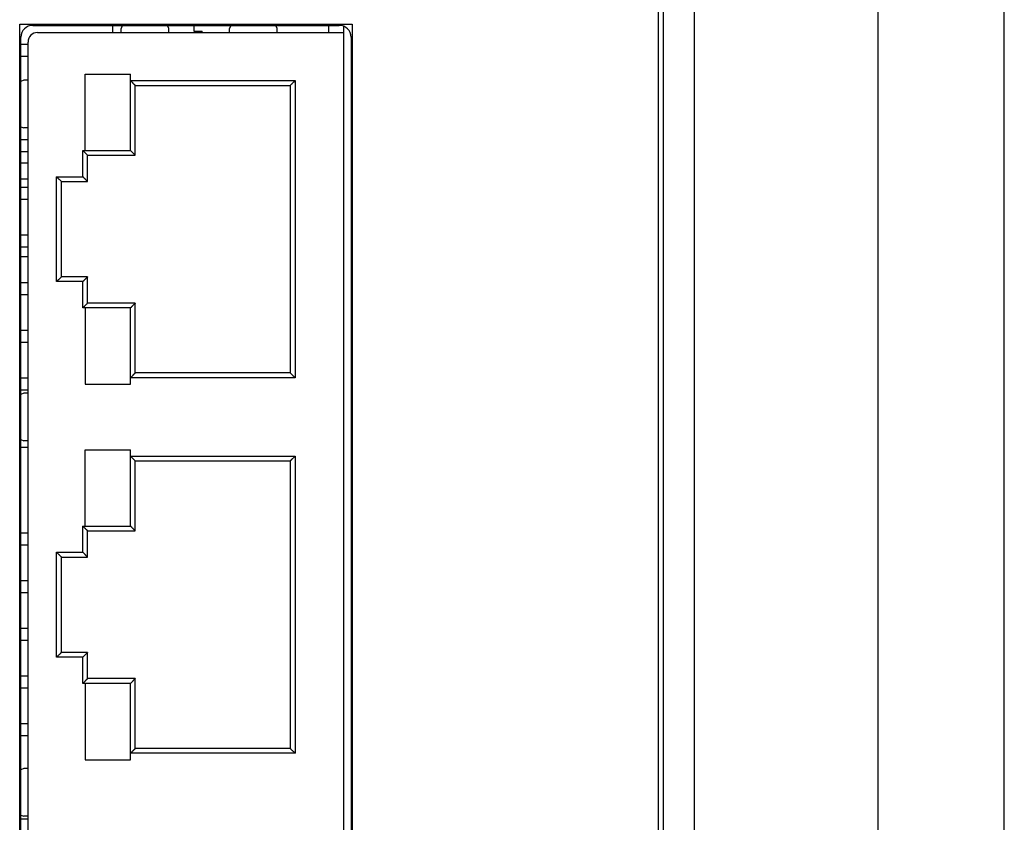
# Model space of a CAD drawing. Header units: millimetres. Extents: x 72 to 798, y -1324 to -805.
# Tile 14 of 18: x 117 to 158, y -1044 to -1010. Entities that reach past the tile are written whole.
import ezdxf

# ---------------------------------------------------------------- set-up
doc = ezdxf.new("R2010")
doc.units = ezdxf.units.MM
doc.header["$LTSCALE"] = 46.255
doc.layers.add('00_COMPONENTS', color=7, linetype='CONTINUOUS')

msp = doc.modelspace()

# ---------------------------------------------------------------- linework, layer by layer
at = {"layer": '00_COMPONENTS', "color": 7}
for p, q in [((145.2, -1174.243), (145.2, -971.243)), ((152.9, -981.743), (152.9, -1163.743)), ((143.7, -1161.043), (143.7, -984.443)), ((143.9, -1161.243), (143.9, -984.243)), ((158.2, -1138.295), (158.2, -1007.192)), ((117.45, -1010.693), (130.3, -1010.693)), ((117.65, -1010.993), (130.5, -1010.993)), ((121.201, -1010.693), (121.15, -1010.823)), ((121.15, -1010.993), (121.15, -1010.823)), ((123.15, -1010.823), (123.1, -1010.693)), ((123.15, -1010.993), (123.15, -1010.823)), ((124.2, -1010.693), (124.2, -1010.943)), ((124.2, -1010.943), (124.55, -1010.943)), ((124.55, -1010.993), (124.55, -1010.943)), ((125.751, -1010.693), (125.7, -1010.823)), ((125.7, -1010.993), (125.7, -1010.823)), ((127.7, -1010.823), (127.65, -1010.693)), ((127.7, -1010.993), (127.7, -1010.823)), ((129.85, -1010.693), (129.85, -1010.993)), ((130.5, -1075.002), (130.5, -1010.735)), ((116.95, -1074.543), (116.95, -1011.193)), ((117.25, -1070.743), (117.25, -1011.393)), ((130.8, -1011.193), (130.8, -1074.543)), ((117.25, -1011.493), (116.95, -1011.493)), ((117.25, -1011.993), (116.95, -1011.993)), ((117.08, -1012.993), (116.95, -1013.044)), ((117.25, -1012.993), (117.08, -1012.993)), ((119.65, -1015.943), (119.65, -1012.743)), ((119.65, -1012.743), (121.55, -1012.743)), ((121.55, -1015.943), (121.55, -1012.743)), ((121.75, -1013.213), (121.55, -1013.013)), ((128.25, -1013.213), (128.45, -1013.013)), ((121.75, -1016.143), (121.75, -1013.213)), ((121.75, -1013.213), (128.25, -1013.213)), ((128.25, -1013.213), (128.25, -1025.273)), ((116.95, -1014.943), (117.08, -1014.993)), ((117.25, -1014.993), (117.08, -1014.993)), ((117.25, -1015.493), (116.95, -1015.493)), ((119.75, -1016.143), (119.55, -1015.943)), ((119.572, -1015.966), (119.55, -1015.943)), ((119.65, -1015.943), (121.55, -1015.943)), ((121.75, -1016.143), (121.55, -1015.943)), ((117.25, -1015.993), (116.95, -1015.993)), ((119.75, -1017.243), (119.75, -1016.143)), ((119.75, -1016.143), (121.75, -1016.143)), ((118.65, -1017.243), (118.45, -1017.043)), ((119.75, -1017.243), (119.55, -1017.043)), ((117.25, -1017.493), (116.95, -1017.493)), ((118.65, -1021.243), (118.65, -1017.243)), ((118.65, -1017.243), (119.75, -1017.243)), ((117.25, -1017.993), (116.95, -1017.993)), ((117.25, -1019.493), (116.95, -1019.493)), ((117.25, -1019.993), (116.95, -1019.993)), ((118.65, -1021.243), (118.45, -1021.443)), ((119.75, -1021.243), (118.65, -1021.243)), ((119.75, -1021.243), (119.55, -1021.443)), ((119.75, -1022.343), (119.75, -1021.243)), ((117.25, -1021.493), (116.95, -1021.493)), ((117.25, -1021.993), (116.95, -1021.993)), ((119.75, -1022.343), (119.55, -1022.543)), ((119.573, -1022.522), (119.55, -1022.543)), ((119.65, -1022.543), (119.65, -1025.743)), ((121.55, -1022.543), (119.65, -1022.543)), ((121.75, -1022.343), (119.75, -1022.343)), ((121.75, -1022.343), (121.55, -1022.543)), ((121.55, -1025.743), (121.55, -1022.543)), ((121.75, -1025.273), (121.75, -1022.343)), ((117.25, -1023.493), (116.95, -1023.493)), ((117.25, -1023.993), (116.95, -1023.993)), ((121.75, -1025.273), (121.55, -1025.473)), ((128.25, -1025.273), (121.75, -1025.273)), ((128.25, -1025.273), (128.45, -1025.473)), ((117.25, -1025.493), (116.95, -1025.493)), ((119.65, -1025.743), (121.55, -1025.743)), ((117.25, -1025.993), (116.95, -1025.993)), ((117.08, -1026.118), (116.95, -1026.169)), ((117.25, -1026.118), (117.08, -1026.118)), ((116.95, -1028.068), (117.08, -1028.118)), ((117.25, -1028.118), (117.08, -1028.118)), ((119.65, -1031.693), (119.65, -1028.493)), ((119.65, -1028.493), (121.55, -1028.493)), ((121.55, -1031.693), (121.55, -1028.493)), ((121.75, -1028.963), (121.55, -1028.763)), ((128.25, -1028.963), (128.45, -1028.763)), ((121.75, -1031.893), (121.75, -1028.963)), ((121.75, -1028.963), (128.25, -1028.963)), ((128.25, -1028.963), (128.25, -1041.023)), ((117.25, -1031.993), (116.95, -1031.993)), ((119.75, -1031.893), (119.55, -1031.693)), ((119.572, -1031.716), (119.55, -1031.693)), ((119.65, -1031.693), (121.55, -1031.693)), ((119.75, -1032.993), (119.75, -1031.893)), ((119.75, -1031.893), (121.75, -1031.893)), ((121.75, -1031.893), (121.55, -1031.693)), ((117.25, -1032.493), (116.95, -1032.493)), ((118.65, -1032.993), (118.45, -1032.793)), ((119.75, -1032.993), (119.55, -1032.793)), ((118.65, -1036.993), (118.65, -1032.993)), ((118.65, -1032.993), (119.75, -1032.993)), ((117.25, -1033.993), (116.95, -1033.993)), ((117.25, -1034.493), (116.95, -1034.493)), ((117.25, -1035.993), (116.95, -1035.993)), ((117.25, -1036.493), (116.95, -1036.493)), ((118.65, -1036.993), (118.45, -1037.193)), ((119.75, -1036.993), (118.65, -1036.993)), ((119.75, -1036.993), (119.55, -1037.193)), ((119.75, -1038.093), (119.75, -1036.993)), ((117.25, -1037.993), (116.95, -1037.993)), ((119.75, -1038.093), (119.55, -1038.293)), ((119.573, -1038.272), (119.55, -1038.293)), ((121.75, -1038.093), (119.75, -1038.093)), ((121.75, -1038.093), (121.55, -1038.293)), ((121.75, -1041.023), (121.75, -1038.093)), ((117.25, -1038.493), (116.95, -1038.493)), ((119.65, -1038.293), (119.65, -1041.493)), ((121.55, -1038.293), (119.65, -1038.293)), ((121.55, -1041.493), (121.55, -1038.293)), ((117.25, -1039.993), (116.95, -1039.993)), ((117.25, -1040.493), (116.95, -1040.493)), ((121.75, -1041.023), (121.55, -1041.223)), ((128.25, -1041.023), (121.75, -1041.023)), ((128.25, -1041.023), (128.45, -1041.223)), ((119.65, -1041.493), (121.55, -1041.493)), ((117.08, -1041.868), (116.95, -1041.919)), ((117.25, -1041.868), (117.08, -1041.868)), ((116.95, -1043.818), (117.08, -1043.868)), ((117.25, -1043.993), (116.95, -1043.993)), ((117.25, -1043.868), (117.08, -1043.868))]:
    msp.add_line(p, q, dxfattribs=at)
at = {"layer": '00_COMPONENTS', "color": 4}
for p, q in [((116.9, -1075.093), (116.9, -1010.643)), ((116.9, -1010.643), (130.85, -1010.643)), ((130.85, -1010.643), (130.85, -1075.093)), ((121.55, -1013.013), (128.45, -1013.013)), ((128.45, -1013.013), (128.45, -1025.473)), ((119.55, -1017.043), (119.55, -1015.943)), ((119.55, -1015.943), (119.65, -1015.943)), ((118.45, -1021.443), (118.45, -1017.043)), ((118.45, -1017.043), (119.55, -1017.043)), ((119.55, -1021.443), (118.45, -1021.443)), ((119.55, -1022.543), (119.55, -1021.443)), ((119.65, -1022.543), (119.55, -1022.543)), ((128.45, -1025.473), (121.55, -1025.473)), ((121.55, -1028.763), (128.45, -1028.763)), ((128.45, -1028.763), (128.45, -1041.223)), ((119.55, -1032.793), (119.55, -1031.693)), ((119.55, -1031.693), (119.65, -1031.693)), ((118.45, -1037.193), (118.45, -1032.793)), ((118.45, -1032.793), (119.55, -1032.793)), ((119.55, -1037.193), (118.45, -1037.193)), ((119.55, -1038.293), (119.55, -1037.193)), ((119.65, -1038.293), (119.55, -1038.293)), ((128.45, -1041.223), (121.55, -1041.223))]:
    msp.add_line(p, q, dxfattribs=at)
at = {"layer": '00_COMPONENTS', "color": 140, "true_color": 0x00beeb}
for p, q in [((120.791, -1010.693), (120.791, -1010.993)), ((117.25, -1016.471), (116.95, -1016.471)), ((116.95, -1017.133), (117.25, -1017.133)), ((116.95, -1020.393), (117.25, -1020.393)), ((117.25, -1028.393), (116.95, -1028.393))]:
    msp.add_line(p, q, dxfattribs=at)
at = {"layer": '00_COMPONENTS', "color": 7}
for points in [[(121.616, -1013.079), (121.594, -1013.057), (121.572, -1013.036), (121.55, -1013.013)], [(128.385, -1013.079), (128.407, -1013.057), (128.428, -1013.035), (128.45, -1013.013)], [(121.678, -1013.141), (121.658, -1013.122), (121.637, -1013.1)], [(121.75, -1013.213), (121.748, -1013.209), (121.74, -1013.202), (121.728, -1013.191), (121.714, -1013.177), (121.697, -1013.16)], [(128.25, -1013.213), (128.255, -1013.211), (128.262, -1013.203), (128.273, -1013.191), (128.287, -1013.177), (128.304, -1013.16)], [(128.323, -1013.141), (128.342, -1013.121), (128.364, -1013.1)], [(119.616, -1016.009), (119.594, -1015.987), (119.572, -1015.966)], [(121.616, -1016.009), (121.594, -1015.987), (121.573, -1015.965), (121.55, -1015.943)], [(119.678, -1016.071), (119.658, -1016.052), (119.637, -1016.03)], [(119.75, -1016.143), (119.748, -1016.139), (119.74, -1016.132), (119.728, -1016.121), (119.714, -1016.107), (119.697, -1016.09)], [(121.678, -1016.071), (121.659, -1016.051), (121.637, -1016.03)], [(121.75, -1016.143), (121.746, -1016.141), (121.739, -1016.133), (121.728, -1016.121), (121.714, -1016.107), (121.697, -1016.09)], [(118.516, -1017.109), (118.494, -1017.087), (118.472, -1017.066), (118.45, -1017.043)], [(118.578, -1017.171), (118.558, -1017.152), (118.537, -1017.13)], [(118.65, -1017.243), (118.648, -1017.239), (118.64, -1017.232), (118.628, -1017.221), (118.614, -1017.207), (118.597, -1017.19)], [(119.616, -1017.109), (119.594, -1017.087), (119.573, -1017.065), (119.55, -1017.043)], [(119.678, -1017.171), (119.659, -1017.151), (119.637, -1017.13)], [(119.75, -1017.243), (119.746, -1017.241), (119.739, -1017.233), (119.728, -1017.221), (119.714, -1017.207), (119.697, -1017.19)], [(118.578, -1021.316), (118.559, -1021.336), (118.537, -1021.357)], [(118.65, -1021.243), (118.646, -1021.246), (118.639, -1021.254), (118.628, -1021.266), (118.614, -1021.28), (118.597, -1021.297)], [(119.678, -1021.316), (119.658, -1021.335), (119.637, -1021.357)], [(119.75, -1021.243), (119.748, -1021.248), (119.74, -1021.255), (119.728, -1021.266), (119.714, -1021.28), (119.697, -1021.297)], [(118.516, -1021.378), (118.494, -1021.4), (118.473, -1021.422), (118.45, -1021.443)], [(119.616, -1021.378), (119.594, -1021.4), (119.572, -1021.421), (119.55, -1021.443)], [(119.616, -1022.478), (119.594, -1022.5), (119.573, -1022.522)], [(119.678, -1022.416), (119.659, -1022.436), (119.637, -1022.457)], [(119.75, -1022.343), (119.746, -1022.346), (119.739, -1022.354), (119.728, -1022.366), (119.714, -1022.38), (119.697, -1022.397)], [(121.616, -1022.478), (121.594, -1022.5), (121.572, -1022.521), (121.55, -1022.543)], [(121.678, -1022.416), (121.658, -1022.435), (121.637, -1022.457)], [(121.75, -1022.343), (121.748, -1022.348), (121.74, -1022.355), (121.728, -1022.366), (121.714, -1022.38), (121.697, -1022.397)], [(121.616, -1025.408), (121.594, -1025.43), (121.573, -1025.452), (121.55, -1025.473)], [(121.678, -1025.346), (121.659, -1025.366), (121.637, -1025.387)], [(121.75, -1025.273), (121.746, -1025.276), (121.739, -1025.284), (121.728, -1025.296), (121.714, -1025.31), (121.697, -1025.327)], [(128.25, -1025.273), (128.253, -1025.278), (128.261, -1025.285), (128.273, -1025.296), (128.287, -1025.31), (128.304, -1025.327)], [(128.323, -1025.346), (128.343, -1025.365), (128.364, -1025.387)], [(128.385, -1025.408), (128.407, -1025.43), (128.429, -1025.451), (128.45, -1025.473)], [(121.616, -1028.829), (121.594, -1028.807), (121.572, -1028.786), (121.55, -1028.763)], [(128.385, -1028.829), (128.407, -1028.807), (128.428, -1028.785), (128.45, -1028.763)], [(121.678, -1028.891), (121.658, -1028.872), (121.637, -1028.85)], [(121.75, -1028.963), (121.748, -1028.959), (121.74, -1028.952), (121.728, -1028.941), (121.714, -1028.927), (121.697, -1028.91)], [(128.25, -1028.963), (128.255, -1028.961), (128.262, -1028.953), (128.273, -1028.941), (128.287, -1028.927), (128.304, -1028.91)], [(128.323, -1028.891), (128.342, -1028.871), (128.364, -1028.85)], [(119.616, -1031.759), (119.594, -1031.737), (119.572, -1031.716)], [(119.678, -1031.821), (119.658, -1031.802), (119.637, -1031.78)], [(119.75, -1031.893), (119.748, -1031.889), (119.74, -1031.882), (119.728, -1031.871), (119.714, -1031.857), (119.697, -1031.84)], [(121.616, -1031.759), (121.594, -1031.737), (121.573, -1031.715), (121.55, -1031.693)], [(121.678, -1031.821), (121.659, -1031.801), (121.637, -1031.78)], [(121.75, -1031.893), (121.746, -1031.891), (121.739, -1031.883), (121.728, -1031.871), (121.714, -1031.857), (121.697, -1031.84)], [(118.516, -1032.859), (118.494, -1032.837), (118.472, -1032.816), (118.45, -1032.793)], [(118.578, -1032.921), (118.558, -1032.902), (118.537, -1032.88)], [(119.616, -1032.859), (119.594, -1032.837), (119.573, -1032.815), (119.55, -1032.793)], [(119.678, -1032.921), (119.659, -1032.901), (119.637, -1032.88)], [(118.65, -1032.993), (118.648, -1032.989), (118.64, -1032.982), (118.628, -1032.971), (118.614, -1032.957), (118.597, -1032.94)], [(119.75, -1032.993), (119.746, -1032.991), (119.739, -1032.983), (119.728, -1032.971), (119.714, -1032.957), (119.697, -1032.94)], [(118.65, -1036.993), (118.646, -1036.996), (118.639, -1037.004), (118.628, -1037.016), (118.614, -1037.03), (118.597, -1037.047)], [(119.75, -1036.993), (119.748, -1036.998), (119.74, -1037.005), (119.728, -1037.016), (119.714, -1037.03), (119.697, -1037.047)], [(118.516, -1037.128), (118.494, -1037.15), (118.473, -1037.172), (118.45, -1037.193)], [(118.578, -1037.066), (118.559, -1037.086), (118.537, -1037.107)], [(119.616, -1037.128), (119.594, -1037.15), (119.572, -1037.171), (119.55, -1037.193)], [(119.678, -1037.066), (119.658, -1037.085), (119.637, -1037.107)], [(119.616, -1038.228), (119.594, -1038.25), (119.573, -1038.272)], [(119.678, -1038.166), (119.659, -1038.186), (119.637, -1038.207)], [(119.75, -1038.093), (119.746, -1038.096), (119.739, -1038.104), (119.728, -1038.116), (119.714, -1038.13), (119.697, -1038.147)], [(121.616, -1038.228), (121.594, -1038.25), (121.572, -1038.271), (121.55, -1038.293)], [(121.678, -1038.166), (121.658, -1038.185), (121.637, -1038.207)], [(121.75, -1038.093), (121.748, -1038.098), (121.74, -1038.105), (121.728, -1038.116), (121.714, -1038.13), (121.697, -1038.147)], [(121.616, -1041.158), (121.594, -1041.18), (121.573, -1041.202), (121.55, -1041.223)], [(121.678, -1041.096), (121.659, -1041.116), (121.637, -1041.137)], [(121.75, -1041.023), (121.746, -1041.026), (121.739, -1041.034), (121.728, -1041.046), (121.714, -1041.06), (121.697, -1041.077)], [(128.25, -1041.023), (128.253, -1041.028), (128.261, -1041.035), (128.273, -1041.046), (128.287, -1041.06), (128.304, -1041.077)], [(128.323, -1041.096), (128.343, -1041.115), (128.364, -1041.137)], [(128.385, -1041.158), (128.407, -1041.18), (128.429, -1041.201), (128.45, -1041.223)]]:
    msp.add_lwpolyline(points, dxfattribs=at)
for centre, radius, start, end in [((117.45, -1011.193), 0.5, 90, 180), ((117.65, -1011.393), 0.4, 90, 180), ((130.3, -1011.193), 0.5, 0, 90)]:
    msp.add_arc(centre, radius, start, end, dxfattribs=at)

doc.saveas('drawing.dxf')
